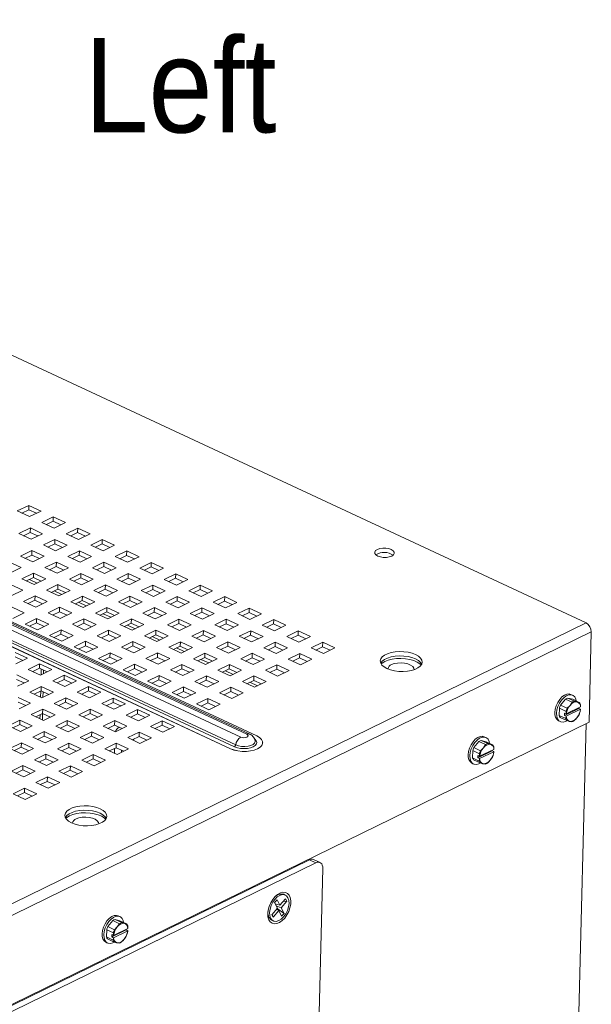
# Paper-space layout '3' of a CAD drawing. Header units: inches. Extents: x 1 to 109, y 1 to 85.
# Tile 42 of 107: x 21 to 27, y 26 to 36. Entities that reach past the tile are written whole.
import ezdxf

# ---------------------------------------------------------------- set-up
doc = ezdxf.new("R2010")
doc.units = ezdxf.units.IN
doc.header["$MEASUREMENT"] = 0
doc.styles.add('SLDTEXTSTYLE1', font='GOTHIC.TTF', dxfattribs={"width": 0.913})

psp = doc.layouts.new('3')

# ---------------------------------------------------------------- linework, layer by layer
at = {"color": 7, "linetype": 'Continuous', "lineweight": 15, "ltscale": 5}
for p, q in [((26.7062, 29.5304), (13.8506, 35.5197)), ((23.336, 28.4238), (11.4788, 33.948)), ((23.3656, 28.4258), (11.5084, 33.95)), ((11.5779, 33.9321), (23.4351, 28.4079)), ((23.227, 28.3181), (11.3698, 33.8422)), ((11.4209, 33.9197), (23.2781, 28.3955)), ((11.3184, 33.8045), (23.1756, 28.2803)), ((23.1756, 28.281), (11.3185, 33.8052)), ((23.2154, 28.3004), (11.3582, 33.8246)), ((21.172, 30.6973), (21.0581, 30.6416)), ((21.0581, 30.6416), (21.1797, 30.585)), ((21.1034, 30.6205), (21.1709, 30.6535)), ((21.1709, 30.6535), (21.172, 30.6973)), ((21.1709, 30.6535), (21.2472, 30.618)), ((21.2936, 30.6407), (21.172, 30.6973)), ((21.1797, 30.585), (21.2936, 30.6407)), ((21.4152, 30.584), (21.3013, 30.5283)), ((21.3013, 30.5283), (21.4229, 30.4717)), ((21.3466, 30.5072), (21.4141, 30.5402)), ((21.4141, 30.5402), (21.4152, 30.584)), ((21.4141, 30.5402), (21.4904, 30.5047)), ((21.5368, 30.5274), (21.4152, 30.584)), ((21.4229, 30.4717), (21.5368, 30.5274)), ((21.1874, 30.4726), (21.0735, 30.4169)), ((21.0735, 30.4169), (21.1951, 30.3602)), ((21.1188, 30.3958), (21.1863, 30.4288)), ((21.1863, 30.4288), (21.1874, 30.4726)), ((21.1863, 30.4288), (21.2626, 30.3932)), ((21.309, 30.4159), (21.1874, 30.4726)), ((21.1951, 30.3602), (21.309, 30.4159)), ((21.6585, 30.4707), (21.5445, 30.415)), ((21.5445, 30.415), (21.6662, 30.3583)), ((21.5899, 30.3939), (21.6573, 30.4269)), ((21.6573, 30.4269), (21.6585, 30.4707)), ((21.6573, 30.4269), (21.7337, 30.3913)), ((21.7801, 30.414), (21.6585, 30.4707)), ((21.6662, 30.3583), (21.7801, 30.414)), ((21.4306, 30.3593), (21.3167, 30.3036)), ((21.362, 30.2825), (21.4295, 30.3155)), ((21.4295, 30.3155), (21.4306, 30.3593)), ((21.4295, 30.3155), (21.5058, 30.2799)), ((21.5523, 30.3026), (21.4306, 30.3593)), ((21.9017, 30.3574), (21.7878, 30.3017)), ((21.8331, 30.2806), (21.9006, 30.3136)), ((21.9006, 30.3136), (21.9017, 30.3574)), ((21.9006, 30.3136), (21.9769, 30.278)), ((22.0233, 30.3007), (21.9017, 30.3574)), ((21.2028, 30.2479), (21.0889, 30.1922)), ((21.2017, 30.2041), (21.2028, 30.2479)), ((21.3244, 30.1912), (21.2028, 30.2479)), ((21.3167, 30.3036), (21.4384, 30.2469)), ((21.4384, 30.2469), (21.5523, 30.3026)), ((21.6739, 30.246), (21.56, 30.1903)), ((21.6728, 30.2022), (21.6739, 30.246)), ((21.7955, 30.1893), (21.6739, 30.246)), ((21.7878, 30.3017), (21.9094, 30.245)), ((21.9094, 30.245), (22.0233, 30.3007)), ((22.1449, 30.2441), (22.031, 30.1884)), ((22.1438, 30.2003), (22.1449, 30.2441)), ((22.2665, 30.1874), (22.1449, 30.2441)), ((21.0966, 30.0798), (20.975, 30.1365)), ((21.0889, 30.1922), (21.2105, 30.1355)), ((21.1342, 30.1711), (21.2017, 30.2041)), ((21.2017, 30.2041), (21.278, 30.1685)), ((21.2105, 30.1355), (21.3244, 30.1912)), ((21.4461, 30.1346), (21.3322, 30.0788)), ((21.4449, 30.0907), (21.4461, 30.1346)), ((21.5677, 30.0779), (21.4461, 30.1346)), ((21.56, 30.1903), (21.6816, 30.1336)), ((21.6053, 30.1692), (21.6728, 30.2022)), ((21.6728, 30.2022), (21.7491, 30.1666)), ((21.6816, 30.1336), (21.7955, 30.1893)), ((21.9171, 30.1327), (21.8032, 30.0769)), ((21.916, 30.0888), (21.9171, 30.1327)), ((22.0387, 30.076), (21.9171, 30.1327)), ((22.031, 30.1884), (22.1526, 30.1317)), ((22.0763, 30.1673), (22.1438, 30.2003)), ((22.1438, 30.2003), (22.2201, 30.1647)), ((22.1526, 30.1317), (22.2665, 30.1874)), ((22.3881, 30.1308), (22.2742, 30.075)), ((22.387, 30.0869), (22.3881, 30.1308)), ((22.5097, 30.0741), (22.3881, 30.1308)), ((20.9827, 30.0241), (21.0966, 30.0798)), ((21.2182, 30.0231), (21.1043, 29.9674)), ((21.2171, 29.9793), (21.2182, 30.0231)), ((21.3399, 29.9665), (21.2182, 30.0231)), ((21.3322, 30.0788), (21.4538, 30.0222)), ((21.3775, 30.0577), (21.4449, 30.0907)), ((21.4449, 30.0907), (21.5213, 30.0552)), ((21.4538, 30.0222), (21.5677, 30.0779)), ((21.6893, 30.0212), (21.5754, 29.9655)), ((21.6882, 29.9774), (21.6893, 30.0212)), ((21.8109, 29.9646), (21.6893, 30.0212)), ((21.8032, 30.0769), (21.9248, 30.0203)), ((21.8485, 30.0558), (21.916, 30.0888)), ((21.916, 30.0888), (21.9923, 30.0533)), ((21.9248, 30.0203), (22.0387, 30.076)), ((22.1603, 30.0193), (22.0464, 29.9636)), ((22.1592, 29.9755), (22.1603, 30.0193)), ((22.2819, 29.9627), (22.1603, 30.0193)), ((22.2742, 30.075), (22.3958, 30.0184)), ((22.3195, 30.0539), (22.387, 30.0869)), ((22.387, 30.0869), (22.4633, 30.0514)), ((22.3958, 30.0184), (22.5097, 30.0741)), ((22.6314, 30.0174), (22.5174, 29.9617)), ((22.6302, 29.9736), (22.6314, 30.0174)), ((22.753, 29.9608), (22.6314, 30.0174)), ((21.1043, 29.9674), (21.226, 29.9108)), ((21.1496, 29.9463), (21.2171, 29.9793)), ((21.1795, 29.9609), (21.2558, 29.9254)), ((21.2171, 29.9793), (21.2934, 29.9438)), ((21.226, 29.9108), (21.3399, 29.9665)), ((21.5754, 29.9655), (21.697, 29.9089)), ((21.6207, 29.9444), (21.6882, 29.9774)), ((21.6882, 29.9774), (21.7645, 29.9419)), ((21.697, 29.9089), (21.8109, 29.9646)), ((22.0464, 29.9636), (22.168, 29.907)), ((22.0917, 29.9425), (22.1592, 29.9755)), ((22.1592, 29.9755), (22.2355, 29.94)), ((22.168, 29.907), (22.2819, 29.9627)), ((22.5174, 29.9617), (22.6391, 29.9051)), ((22.5627, 29.9406), (22.6302, 29.9736)), ((22.6302, 29.9736), (22.7066, 29.9381)), ((22.6391, 29.9051), (22.753, 29.9608)), ((21.112, 29.8551), (20.9904, 29.9117)), ((20.9981, 29.7993), (21.112, 29.8551)), ((21.4615, 29.9098), (21.3476, 29.8541)), ((21.3476, 29.8541), (21.4692, 29.7974)), ((21.3929, 29.833), (21.4604, 29.866)), ((21.4227, 29.8476), (21.499, 29.812)), ((21.4604, 29.866), (21.4615, 29.9098)), ((21.4604, 29.866), (21.5367, 29.8305)), ((21.5831, 29.8532), (21.4615, 29.9098)), ((21.4692, 29.7974), (21.5831, 29.8532)), ((21.9325, 29.9079), (21.8186, 29.8522)), ((21.8186, 29.8522), (21.9402, 29.7956)), ((21.8639, 29.8311), (21.9314, 29.8641)), ((21.9314, 29.8641), (21.9325, 29.9079)), ((21.9314, 29.8641), (22.0077, 29.8286)), ((22.0541, 29.8513), (21.9325, 29.9079)), ((21.9402, 29.7956), (22.0541, 29.8513)), ((22.4035, 29.906), (22.2896, 29.8503)), ((22.2896, 29.8503), (22.4112, 29.7937)), ((22.3349, 29.8292), (22.4024, 29.8622)), ((22.4024, 29.8622), (22.4035, 29.906)), ((22.4024, 29.8622), (22.4787, 29.8267)), ((22.5252, 29.8494), (22.4035, 29.906)), ((22.4112, 29.7937), (22.5252, 29.8494)), ((22.8746, 29.9041), (22.7607, 29.8484)), ((22.7607, 29.8484), (22.8823, 29.7918)), ((22.806, 29.8273), (22.8735, 29.8603)), ((22.8735, 29.8603), (22.8746, 29.9041)), ((22.8735, 29.8603), (22.9498, 29.8248)), ((22.9962, 29.8475), (22.8746, 29.9041)), ((22.8823, 29.7918), (22.9962, 29.8475)), ((21.2337, 29.7984), (21.1198, 29.7427)), ((21.1198, 29.7427), (21.2414, 29.686)), ((21.1651, 29.7216), (21.2325, 29.7546)), ((21.2325, 29.7546), (21.2337, 29.7984)), ((21.2325, 29.7546), (21.3089, 29.719)), ((21.3553, 29.7417), (21.2337, 29.7984)), ((21.2414, 29.686), (21.3553, 29.7417)), ((21.7047, 29.7965), (21.5908, 29.7408)), ((21.5908, 29.7408), (21.7124, 29.6841)), ((21.6361, 29.7197), (21.7036, 29.7527)), ((21.6659, 29.7343), (21.7422, 29.6987)), ((21.7036, 29.7527), (21.7047, 29.7965)), ((21.7036, 29.7527), (21.7799, 29.7171)), ((21.8263, 29.7398), (21.7047, 29.7965)), ((21.7124, 29.6841), (21.8263, 29.7398)), ((22.1757, 29.7946), (22.0618, 29.7389)), ((22.0618, 29.7389), (22.1834, 29.6822)), ((22.1071, 29.7178), (22.1746, 29.7508)), ((22.1746, 29.7508), (22.1757, 29.7946)), ((22.1746, 29.7508), (22.2509, 29.7152)), ((22.2973, 29.7379), (22.1757, 29.7946)), ((22.1834, 29.6822), (22.2973, 29.7379)), ((22.6468, 29.7927), (22.5329, 29.737)), ((22.5329, 29.737), (22.6545, 29.6803)), ((22.5782, 29.7159), (22.6457, 29.7489)), ((22.6457, 29.7489), (22.6468, 29.7927)), ((22.6457, 29.7489), (22.722, 29.7133)), ((22.7684, 29.736), (22.6468, 29.7927)), ((22.6545, 29.6803), (22.7684, 29.736)), ((23.1178, 29.7908), (23.0039, 29.7351)), ((23.0039, 29.7351), (23.1255, 29.6784)), ((23.0492, 29.714), (23.1167, 29.747)), ((23.1167, 29.747), (23.1178, 29.7908)), ((23.1167, 29.747), (23.193, 29.7114)), ((23.2394, 29.7341), (23.1178, 29.7908)), ((23.1255, 29.6784), (23.2394, 29.7341)), ((21.1275, 29.6303), (21.0058, 29.687)), ((21.0136, 29.5746), (21.1275, 29.6303)), ((21.4769, 29.6851), (21.363, 29.6294)), ((21.363, 29.6294), (21.4846, 29.5727)), ((21.4083, 29.6083), (21.4758, 29.6413)), ((21.4758, 29.6413), (21.4769, 29.6851)), ((21.4758, 29.6413), (21.5521, 29.6057)), ((21.5985, 29.6284), (21.4769, 29.6851)), ((21.4846, 29.5727), (21.5985, 29.6284)), ((21.9479, 29.6832), (21.834, 29.6275)), ((21.834, 29.6275), (21.9556, 29.5708)), ((21.8793, 29.6064), (21.9468, 29.6394)), ((21.9468, 29.6394), (21.9479, 29.6832)), ((21.9468, 29.6394), (22.0231, 29.6038)), ((22.0695, 29.6265), (21.9479, 29.6832)), ((21.9556, 29.5708), (22.0695, 29.6265)), ((22.419, 29.6813), (22.305, 29.6256)), ((22.305, 29.6256), (22.4267, 29.5689)), ((22.3503, 29.6045), (22.4178, 29.6375)), ((22.4178, 29.6375), (22.419, 29.6813)), ((22.4178, 29.6375), (22.4942, 29.6019)), ((22.5406, 29.6246), (22.419, 29.6813)), ((22.4267, 29.5689), (22.5406, 29.6246)), ((22.89, 29.6794), (22.7761, 29.6237)), ((22.8214, 29.6026), (22.8889, 29.6356)), ((22.8889, 29.6356), (22.89, 29.6794)), ((22.8889, 29.6356), (22.9652, 29.6)), ((23.0116, 29.6227), (22.89, 29.6794)), ((23.361, 29.6775), (23.2471, 29.6218)), ((23.2924, 29.6007), (23.3599, 29.6337)), ((23.3599, 29.6337), (23.361, 29.6775)), ((23.3599, 29.6337), (23.4362, 29.5981)), ((23.4826, 29.6208), (23.361, 29.6775)), ((17.6813, 25.1165), (26.7062, 29.5304)), ((21.2491, 29.5737), (21.1352, 29.518)), ((21.1805, 29.4968), (21.248, 29.5299)), ((21.248, 29.5299), (21.2491, 29.5737)), ((21.248, 29.5299), (21.3243, 29.4943)), ((21.3707, 29.517), (21.2491, 29.5737)), ((21.7201, 29.5718), (21.6062, 29.5161)), ((21.6515, 29.4949), (21.719, 29.528)), ((21.719, 29.528), (21.7201, 29.5718)), ((21.719, 29.528), (21.7953, 29.4924)), ((21.8417, 29.5151), (21.7201, 29.5718)), ((21.9092, 29.621), (21.9855, 29.5854)), ((22.1911, 29.5699), (22.0772, 29.5142)), ((22.19, 29.5261), (22.1911, 29.5699)), ((22.3128, 29.5132), (22.1911, 29.5699)), ((22.6622, 29.568), (22.5483, 29.5123)), ((22.6611, 29.5242), (22.6622, 29.568)), ((22.7838, 29.5113), (22.6622, 29.568)), ((22.7761, 29.6237), (22.8977, 29.567)), ((22.8977, 29.567), (23.0116, 29.6227)), ((23.1332, 29.5661), (23.0193, 29.5104)), ((23.1321, 29.5223), (23.1332, 29.5661)), ((23.2548, 29.5094), (23.1332, 29.5661)), ((23.2471, 29.6218), (23.3687, 29.5651)), ((23.3687, 29.5651), (23.4826, 29.6208)), ((23.6042, 29.5642), (23.4903, 29.5085)), ((23.6031, 29.5204), (23.6042, 29.5642)), ((23.7259, 29.5075), (23.6042, 29.5642)), ((26.7585, 29.4402), (17.7337, 25.0263)), ((21.1352, 29.518), (21.2568, 29.4613)), ((21.2568, 29.4613), (21.3707, 29.517)), ((21.4923, 29.4603), (21.3784, 29.4046)), ((21.4912, 29.4165), (21.4923, 29.4603)), ((21.6139, 29.4037), (21.4923, 29.4603)), ((21.6062, 29.5161), (21.7278, 29.4594)), ((21.7278, 29.4594), (21.8417, 29.5151)), ((21.9633, 29.4584), (21.8494, 29.4027)), ((21.9622, 29.4146), (21.9633, 29.4584)), ((22.0849, 29.4018), (21.9633, 29.4584)), ((22.0772, 29.5142), (22.1988, 29.4575)), ((22.1225, 29.4931), (22.19, 29.5261)), ((22.1524, 29.5076), (22.2287, 29.4721)), ((22.19, 29.5261), (22.2663, 29.4905)), ((22.1988, 29.4575), (22.3128, 29.5132)), ((22.4344, 29.4566), (22.3205, 29.4008)), ((22.4333, 29.4127), (22.4344, 29.4566)), ((22.556, 29.3999), (22.4344, 29.4566)), ((22.5483, 29.5123), (22.6699, 29.4556)), ((22.5936, 29.4912), (22.6611, 29.5242)), ((22.6611, 29.5242), (22.7374, 29.4886)), ((22.6699, 29.4556), (22.7838, 29.5113)), ((22.9054, 29.4547), (22.7915, 29.3989)), ((22.9043, 29.4108), (22.9054, 29.4547)), ((23.027, 29.398), (22.9054, 29.4547)), ((23.0193, 29.5104), (23.1409, 29.4537)), ((23.0646, 29.4893), (23.1321, 29.5223)), ((23.1321, 29.5223), (23.2084, 29.4867)), ((23.1409, 29.4537), (23.2548, 29.5094)), ((23.3764, 29.4528), (23.2625, 29.397)), ((23.3753, 29.4089), (23.3764, 29.4528)), ((23.498, 29.3961), (23.3764, 29.4528)), ((23.4903, 29.5085), (23.612, 29.4518)), ((23.5356, 29.4874), (23.6031, 29.5204)), ((23.6031, 29.5204), (23.6794, 29.4848)), ((23.612, 29.4518), (23.7259, 29.5075)), ((23.8475, 29.4509), (23.7336, 29.3951)), ((23.8464, 29.407), (23.8475, 29.4509)), ((23.9691, 29.3942), (23.8475, 29.4509)), ((26.7585, 29.4402), (26.7358, 28.5458)), ((21.3784, 29.4046), (21.5, 29.348)), ((21.4237, 29.3835), (21.4912, 29.4165)), ((21.4912, 29.4165), (21.5675, 29.381)), ((21.5, 29.348), (21.6139, 29.4037)), ((21.7355, 29.347), (21.6216, 29.2913)), ((21.7344, 29.3032), (21.7355, 29.347)), ((21.8571, 29.2904), (21.7355, 29.347)), ((21.8494, 29.4027), (21.971, 29.3461)), ((21.8947, 29.3816), (21.9622, 29.4146)), ((21.9622, 29.4146), (22.0385, 29.3791)), ((21.971, 29.3461), (22.0849, 29.4018)), ((22.2066, 29.3451), (22.0926, 29.2894)), ((22.2054, 29.3013), (22.2066, 29.3451)), ((22.3282, 29.2885), (22.2066, 29.3451)), ((22.3205, 29.4008), (22.4421, 29.3442)), ((22.3658, 29.3797), (22.4333, 29.4127)), ((22.3956, 29.3943), (22.4719, 29.3588)), ((22.4333, 29.4127), (22.5096, 29.3772)), ((22.4421, 29.3442), (22.556, 29.3999)), ((22.6776, 29.3432), (22.5637, 29.2875)), ((22.6765, 29.2994), (22.6776, 29.3432)), ((22.7992, 29.2866), (22.6776, 29.3432)), ((22.7915, 29.3989), (22.9131, 29.3423)), ((22.8368, 29.3778), (22.9043, 29.4108)), ((22.9043, 29.4108), (22.9806, 29.3753)), ((22.9131, 29.3423), (23.027, 29.398)), ((23.1486, 29.3413), (23.0347, 29.2856)), ((23.1475, 29.2975), (23.1486, 29.3413)), ((23.2702, 29.2847), (23.1486, 29.3413)), ((23.2625, 29.397), (23.3841, 29.3404)), ((23.3078, 29.3759), (23.3753, 29.4089)), ((23.3753, 29.4089), (23.4516, 29.3734)), ((23.3841, 29.3404), (23.498, 29.3961)), ((23.6197, 29.3394), (23.5058, 29.2837)), ((23.6185, 29.2956), (23.6197, 29.3394)), ((23.7413, 29.2828), (23.6197, 29.3394)), ((23.7336, 29.3951), (23.8552, 29.3385)), ((23.7789, 29.374), (23.8464, 29.407)), ((23.8464, 29.407), (23.9227, 29.3715)), ((23.8552, 29.3385), (23.9691, 29.3942)), ((24.0907, 29.3375), (23.9768, 29.2818)), ((24.0896, 29.2937), (24.0907, 29.3375)), ((24.2123, 29.2809), (24.0907, 29.3375)), ((21.1583, 29.1809), (21.0367, 29.2375)), ((21.6216, 29.2913), (21.7432, 29.2347)), ((21.6669, 29.2702), (21.7344, 29.3032)), ((21.7344, 29.3032), (21.8107, 29.2677)), ((21.7432, 29.2347), (21.8571, 29.2904)), ((21.9787, 29.2337), (21.8648, 29.178)), ((21.9776, 29.1899), (21.9787, 29.2337)), ((22.1004, 29.1771), (21.9787, 29.2337)), ((22.0926, 29.2894), (22.2143, 29.2328)), ((22.138, 29.2683), (22.2054, 29.3013)), ((22.2054, 29.3013), (22.2818, 29.2658)), ((22.2143, 29.2328), (22.3282, 29.2885)), ((22.5637, 29.2875), (22.6853, 29.2309)), ((22.609, 29.2664), (22.6765, 29.2994)), ((22.6388, 29.281), (22.7151, 29.2455)), ((22.6765, 29.2994), (22.7528, 29.2639)), ((22.6853, 29.2309), (22.7992, 29.2866)), ((23.0347, 29.2856), (23.1563, 29.229)), ((23.08, 29.2645), (23.1475, 29.2975)), ((23.1475, 29.2975), (23.2238, 29.262)), ((23.1563, 29.229), (23.2702, 29.2847)), ((23.5058, 29.2837), (23.6274, 29.2271)), ((23.5511, 29.2626), (23.6185, 29.2956)), ((23.6185, 29.2956), (23.6949, 29.2601)), ((23.6274, 29.2271), (23.7413, 29.2828)), ((23.9768, 29.2818), (24.0984, 29.2252)), ((24.0221, 29.2607), (24.0896, 29.2937)), ((24.0896, 29.2937), (24.1659, 29.2582)), ((24.0984, 29.2252), (24.2123, 29.2809)), ((21.0356, 29.1937), (21.1119, 29.1582)), ((21.0444, 29.1251), (21.1583, 29.1809)), ((21.8648, 29.178), (21.9865, 29.1213)), ((21.9101, 29.1569), (21.9776, 29.1899)), ((21.9776, 29.1899), (22.0539, 29.1544)), ((21.9865, 29.1213), (22.1004, 29.1771)), ((22.4498, 29.2318), (22.3359, 29.1761)), ((22.3359, 29.1761), (22.4575, 29.1194)), ((22.3812, 29.155), (22.4487, 29.188)), ((22.4487, 29.188), (22.4498, 29.2318)), ((22.4487, 29.188), (22.525, 29.1525)), ((22.5714, 29.1752), (22.4498, 29.2318)), ((22.4575, 29.1194), (22.5714, 29.1752)), ((22.9208, 29.2299), (22.8069, 29.1742)), ((22.8069, 29.1742), (22.9285, 29.1175)), ((22.8522, 29.1531), (22.9197, 29.1861)), ((22.8821, 29.1677), (22.9584, 29.1321)), ((22.9197, 29.1861), (22.9208, 29.2299)), ((22.9197, 29.1861), (22.996, 29.1506)), ((23.0424, 29.1733), (22.9208, 29.2299)), ((22.9285, 29.1175), (23.0424, 29.1733)), ((23.3918, 29.228), (23.2779, 29.1723)), ((23.2779, 29.1723), (23.3996, 29.1157)), ((23.3232, 29.1512), (23.3907, 29.1842)), ((23.3907, 29.1842), (23.3918, 29.228)), ((23.3907, 29.1842), (23.467, 29.1487)), ((23.5135, 29.1714), (23.3918, 29.228)), ((23.3996, 29.1157), (23.5135, 29.1714)), ((23.8629, 29.2261), (23.749, 29.1704)), ((23.749, 29.1704), (23.8706, 29.1138)), ((23.7943, 29.1493), (23.8618, 29.1823)), ((23.8618, 29.1823), (23.8629, 29.2261)), ((23.8618, 29.1823), (23.9381, 29.1468)), ((23.9845, 29.1695), (23.8629, 29.2261)), ((23.8706, 29.1138), (23.9845, 29.1695)), ((21.2799, 29.1242), (21.166, 29.0685)), ((21.166, 29.0685), (21.2876, 29.0118)), ((21.2113, 29.0474), (21.2788, 29.0804)), ((21.2788, 29.0804), (21.2799, 29.1242)), ((21.2788, 29.0804), (21.3551, 29.0448)), ((21.4015, 29.0675), (21.2799, 29.1242)), ((21.2876, 29.0118), (21.4015, 29.0675)), ((22.222, 29.1204), (22.1081, 29.0647)), ((22.1081, 29.0647), (22.2297, 29.008)), ((22.1534, 29.0436), (22.2209, 29.0766)), ((22.2209, 29.0766), (22.222, 29.1204)), ((22.2209, 29.0766), (22.2972, 29.041)), ((22.3436, 29.0637), (22.222, 29.1204)), ((22.2297, 29.008), (22.3436, 29.0637)), ((22.693, 29.1185), (22.5791, 29.0628)), ((22.5791, 29.0628), (22.7007, 29.0061)), ((22.6244, 29.0417), (22.6919, 29.0747)), ((22.6919, 29.0747), (22.693, 29.1185)), ((22.6919, 29.0747), (22.7682, 29.0391)), ((22.8146, 29.0618), (22.693, 29.1185)), ((22.7007, 29.0061), (22.8146, 29.0618)), ((23.164, 29.1166), (23.0501, 29.0609)), ((23.0501, 29.0609), (23.1717, 29.0042)), ((23.0954, 29.0398), (23.1629, 29.0728)), ((23.1253, 29.0544), (23.2016, 29.0188)), ((23.1629, 29.0728), (23.164, 29.1166)), ((23.1629, 29.0728), (23.2392, 29.0372)), ((23.2857, 29.0599), (23.164, 29.1166)), ((23.1717, 29.0042), (23.2857, 29.0599)), ((23.6351, 29.1147), (23.5212, 29.059)), ((23.5212, 29.059), (23.6428, 29.0023)), ((23.5665, 29.0379), (23.634, 29.0709)), ((23.634, 29.0709), (23.6351, 29.1147)), ((23.634, 29.0709), (23.7103, 29.0353)), ((23.7567, 29.058), (23.6351, 29.1147)), ((23.6428, 29.0023), (23.7567, 29.058)), ((21.051, 28.969), (21.1273, 28.9334)), ((21.1737, 28.9561), (21.0521, 29.0128)), ((21.0598, 28.9004), (21.1737, 28.9561)), ((21.5231, 29.0109), (21.4092, 28.9552)), ((21.4092, 28.9552), (21.5308, 28.8985)), ((21.4545, 28.9341), (21.522, 28.9671)), ((21.522, 28.9671), (21.5231, 29.0109)), ((21.522, 28.9671), (21.5983, 28.9315)), ((21.6447, 28.9542), (21.5231, 29.0109)), ((21.5308, 28.8985), (21.6447, 28.9542)), ((22.4652, 29.0071), (22.3513, 28.9514)), ((22.3513, 28.9514), (22.4729, 28.8947)), ((22.3966, 28.9303), (22.4641, 28.9633)), ((22.4641, 28.9633), (22.4652, 29.0071)), ((22.4641, 28.9633), (22.5404, 28.9277)), ((22.5868, 28.9504), (22.4652, 29.0071)), ((22.4729, 28.8947), (22.5868, 28.9504)), ((22.9362, 29.0052), (22.8223, 28.9495)), ((22.8223, 28.9495), (22.9439, 28.8928)), ((22.8676, 28.9284), (22.9351, 28.9614)), ((22.9351, 28.9614), (22.9362, 29.0052)), ((22.9351, 28.9614), (23.0114, 28.9258)), ((23.0578, 28.9485), (22.9362, 29.0052)), ((22.9439, 28.8928), (23.0578, 28.9485)), ((23.4073, 29.0033), (23.2934, 28.9476)), ((23.2934, 28.9476), (23.415, 28.8909)), ((23.3387, 28.9265), (23.4062, 28.9595)), ((23.3685, 28.9411), (23.4448, 28.9055)), ((23.4062, 28.9595), (23.4073, 29.0033)), ((23.4062, 28.9595), (23.4825, 28.9239)), ((23.5289, 28.9466), (23.4073, 29.0033)), ((23.415, 28.8909), (23.5289, 28.9466)), ((21.2953, 28.8995), (21.1814, 28.8438)), ((21.1814, 28.8438), (21.303, 28.7871)), ((21.2267, 28.8226), (21.2942, 28.8557)), ((21.2942, 28.8557), (21.2953, 28.8995)), ((21.2942, 28.8557), (21.3705, 28.8201)), ((21.4169, 28.8428), (21.2953, 28.8995)), ((21.303, 28.7871), (21.4169, 28.8428)), ((21.7663, 28.8976), (21.6524, 28.8419)), ((21.6977, 28.8207), (21.7652, 28.8538)), ((21.7652, 28.8538), (21.7663, 28.8976)), ((21.7652, 28.8538), (21.8415, 28.8182)), ((21.888, 28.8409), (21.7663, 28.8976)), ((22.7084, 28.8938), (22.5945, 28.8381)), ((22.6398, 28.8169), (22.7073, 28.85)), ((22.7073, 28.85), (22.7084, 28.8938)), ((22.7073, 28.85), (22.7836, 28.8144)), ((22.83, 28.8371), (22.7084, 28.8938)), ((23.1795, 28.8919), (23.0655, 28.8362)), ((23.1108, 28.815), (23.1783, 28.8481)), ((23.1783, 28.8481), (23.1795, 28.8919)), ((23.1783, 28.8481), (23.2546, 28.8125)), ((23.3011, 28.8352), (23.1795, 28.8919)), ((21.1891, 28.7314), (21.0675, 28.788)), ((21.5385, 28.7861), (21.4246, 28.7304)), ((21.5374, 28.7423), (21.5385, 28.7861)), ((21.6601, 28.7295), (21.5385, 28.7861)), ((21.6524, 28.8419), (21.7741, 28.7852)), ((21.7741, 28.7852), (21.888, 28.8409)), ((22.0096, 28.7842), (21.8957, 28.7285)), ((22.0085, 28.7404), (22.0096, 28.7842)), ((22.1312, 28.7276), (22.0096, 28.7842)), ((22.5945, 28.8381), (22.7161, 28.7814)), ((22.7161, 28.7814), (22.83, 28.8371)), ((22.9516, 28.7804), (22.8377, 28.7247)), ((22.9505, 28.7366), (22.9516, 28.7804)), ((23.0733, 28.7238), (22.9516, 28.7804)), ((23.0655, 28.8362), (23.1872, 28.7795)), ((23.1872, 28.7795), (23.3011, 28.8352)), ((26.4535, 28.7128), (26.5032, 28.7728)), ((26.5691, 28.7421), (26.5032, 28.7728)), ((26.5256, 28.7838), (26.5734, 28.7714)), ((26.5256, 28.7838), (26.5916, 28.7531)), ((26.5732, 28.8123), (26.556, 28.8203)), ((26.6394, 28.7407), (26.5734, 28.7714)), ((26.5916, 28.7531), (26.6181, 28.7457)), ((26.6181, 28.7457), (26.6394, 28.7407)), ((21.0664, 28.7442), (21.1427, 28.7087)), ((21.0752, 28.6757), (21.1891, 28.7314)), ((21.3107, 28.6747), (21.1968, 28.619)), ((21.3096, 28.6309), (21.3107, 28.6747)), ((21.4323, 28.6181), (21.3107, 28.6747)), ((21.4246, 28.7304), (21.5462, 28.6738)), ((21.4699, 28.7093), (21.5374, 28.7423)), ((21.5374, 28.7423), (21.6137, 28.7068)), ((21.5462, 28.6738), (21.6601, 28.7295)), ((21.7818, 28.6728), (21.6679, 28.6171)), ((21.7806, 28.629), (21.7818, 28.6728)), ((21.9034, 28.6162), (21.7818, 28.6728)), ((21.8957, 28.7285), (22.0173, 28.6719)), ((21.941, 28.7074), (22.0085, 28.7404)), ((22.0085, 28.7404), (22.0848, 28.7049)), ((22.0173, 28.6719), (22.1312, 28.7276)), ((22.2528, 28.6709), (22.1389, 28.6152)), ((22.2517, 28.6271), (22.2528, 28.6709)), ((22.3744, 28.6143), (22.2528, 28.6709)), ((22.8377, 28.7247), (22.9593, 28.6681)), ((22.883, 28.7036), (22.9505, 28.7366)), ((22.9505, 28.7366), (23.0268, 28.7011)), ((22.9593, 28.6681), (23.0733, 28.7238)), ((26.4398, 28.6099), (26.4417, 28.6822)), ((26.5076, 28.6515), (26.4417, 28.6822)), ((26.4535, 28.7128), (26.5195, 28.6821)), ((26.4919, 28.6107), (26.6343, 28.6803)), ((26.5096, 28.603), (26.6509, 28.672)), ((26.6514, 28.6949), (26.5102, 28.6258)), ((26.5195, 28.6821), (26.5469, 28.7108)), ((26.5469, 28.7108), (26.5691, 28.7421)), ((26.6343, 28.6803), (26.6344, 28.6866)), ((26.6343, 28.6803), (26.6511, 28.6724)), ((26.6511, 28.6724), (26.6481, 28.6488)), ((26.6511, 28.6724), (26.6509, 28.672)), ((26.6514, 28.6949), (26.6517, 28.6953)), ((21.0829, 28.5633), (20.969, 28.5076)), ((21.0818, 28.5195), (21.0829, 28.5633)), ((21.2045, 28.5066), (21.0829, 28.5633)), ((21.1968, 28.619), (21.3184, 28.5624)), ((21.2421, 28.5979), (21.3096, 28.6309)), ((21.3096, 28.6309), (21.3859, 28.5954)), ((21.3184, 28.5624), (21.4323, 28.6181)), ((21.5539, 28.5614), (21.44, 28.5057)), ((21.5528, 28.5176), (21.5539, 28.5614)), ((21.6756, 28.5047), (21.5539, 28.5614)), ((21.6679, 28.6171), (21.7895, 28.5605)), ((21.7132, 28.596), (21.7806, 28.629)), ((21.7806, 28.629), (21.857, 28.5935)), ((21.7895, 28.5605), (21.9034, 28.6162)), ((22.025, 28.5595), (21.9111, 28.5038)), ((22.0239, 28.5157), (22.025, 28.5595)), ((22.1466, 28.5029), (22.025, 28.5595)), ((22.1389, 28.6152), (22.2605, 28.5586)), ((22.1842, 28.5941), (22.2517, 28.6271)), ((22.2517, 28.6271), (22.328, 28.5916)), ((22.2605, 28.5586), (22.3744, 28.6143)), ((22.496, 28.5576), (22.3821, 28.5019)), ((22.4949, 28.5138), (22.496, 28.5576)), ((22.6176, 28.501), (22.496, 28.5576)), ((26.4336, 28.5575), (26.4507, 28.5495)), ((26.4398, 28.6099), (26.5057, 28.5792)), ((26.5164, 28.5596), (26.4504, 28.5904)), ((26.4925, 28.6336), (26.4919, 28.6107)), ((26.4919, 28.6107), (26.5088, 28.6028)), ((26.4925, 28.6336), (26.5093, 28.6257)), ((26.5057, 28.5792), (26.5088, 28.6028)), ((26.5096, 28.603), (26.5088, 28.6028)), ((26.5093, 28.6257), (26.5102, 28.6258)), ((26.5429, 28.5522), (26.5164, 28.5596)), ((26.5641, 28.5473), (26.5429, 28.5522)), ((26.6141, 28.5871), (26.5866, 28.5583)), ((26.6363, 28.6183), (26.6141, 28.5871)), ((26.7358, 28.5458), (17.711, 24.1319)), ((20.969, 28.5076), (21.0906, 28.4509)), ((21.0143, 28.4865), (21.0818, 28.5195)), ((21.0818, 28.5195), (21.1581, 28.4839)), ((21.0906, 28.4509), (21.2045, 28.5066)), ((21.44, 28.5057), (21.5617, 28.449)), ((21.4853, 28.4846), (21.5528, 28.5176)), ((21.5528, 28.5176), (21.6291, 28.482)), ((21.5617, 28.449), (21.6756, 28.5047)), ((21.9111, 28.5038), (22.0327, 28.4471)), ((21.9564, 28.4827), (22.0239, 28.5157)), ((22.0239, 28.5157), (22.1002, 28.4801)), ((22.0327, 28.4471), (22.1466, 28.5029)), ((22.3821, 28.5019), (22.5037, 28.4452)), ((22.4274, 28.4808), (22.4949, 28.5138)), ((22.4949, 28.5138), (22.5712, 28.4783)), ((22.5037, 28.4452), (22.6176, 28.501)), ((26.7071, 28.5317), (26.2182, 9.2689)), ((21.3261, 28.45), (21.2122, 28.3943)), ((21.2122, 28.3943), (21.3338, 28.3376)), ((21.2575, 28.3732), (21.325, 28.4062)), ((21.325, 28.4062), (21.3261, 28.45)), ((21.325, 28.4062), (21.4013, 28.3706)), ((21.4477, 28.3933), (21.3261, 28.45)), ((21.3338, 28.3376), (21.4477, 28.3933)), ((21.7972, 28.4481), (21.6833, 28.3924)), ((21.6833, 28.3924), (21.8049, 28.3357)), ((21.7286, 28.3713), (21.7961, 28.4043)), ((21.7961, 28.4043), (21.7972, 28.4481)), ((21.7961, 28.4043), (21.8724, 28.3687)), ((21.9188, 28.3914), (21.7972, 28.4481)), ((21.8049, 28.3357), (21.9188, 28.3914)), ((22.2682, 28.4462), (22.1543, 28.3905)), ((22.1543, 28.3905), (22.2759, 28.3338)), ((22.1996, 28.3694), (22.2671, 28.4024)), ((22.2671, 28.4024), (22.2682, 28.4462)), ((22.2671, 28.4024), (22.3434, 28.3668)), ((22.3898, 28.3895), (22.2682, 28.4462)), ((22.2759, 28.3338), (22.3898, 28.3895)), ((25.6651, 28.3629), (25.7129, 28.3505)), ((25.6651, 28.3629), (25.731, 28.3322)), ((25.7126, 28.3914), (25.6955, 28.3994)), ((21.0983, 28.3386), (20.9844, 28.2829)), ((20.9844, 28.2829), (21.106, 28.2262)), ((21.0297, 28.2618), (21.0972, 28.2948)), ((21.0972, 28.2948), (21.0983, 28.3386)), ((21.0972, 28.2948), (21.1735, 28.2592)), ((21.2199, 28.2819), (21.0983, 28.3386)), ((21.106, 28.2262), (21.2199, 28.2819)), ((21.5694, 28.3367), (21.4555, 28.281)), ((21.4555, 28.281), (21.5771, 28.2243)), ((21.5008, 28.2599), (21.5682, 28.2929)), ((21.5682, 28.2929), (21.5694, 28.3367)), ((21.5682, 28.2929), (21.6446, 28.2573)), ((21.691, 28.28), (21.5694, 28.3367)), ((21.5771, 28.2243), (21.691, 28.28)), ((22.0404, 28.3348), (21.9265, 28.2791)), ((21.9265, 28.2791), (22.0481, 28.2224)), ((21.9718, 28.258), (22.0393, 28.291)), ((22.0235, 28.2339), (22.0247, 28.2839)), ((22.0393, 28.291), (22.0404, 28.3348)), ((22.0393, 28.291), (22.1156, 28.2554)), ((22.162, 28.2781), (22.0404, 28.3348)), ((22.0481, 28.2224), (22.162, 28.2781)), ((22.0918, 28.2665), (22.0912, 28.2435)), ((23.1756, 28.281), (23.1756, 28.2803)), ((23.4951, 28.3389), (23.4951, 28.3396)), ((25.5793, 28.189), (25.5811, 28.2614)), ((25.647, 28.2307), (25.5811, 28.2614)), ((25.593, 28.2919), (25.6426, 28.3519)), ((25.593, 28.2919), (25.6589, 28.2612)), ((25.6313, 28.1898), (25.7737, 28.2594)), ((25.7085, 28.3212), (25.6426, 28.3519)), ((25.7909, 28.2741), (25.6496, 28.205)), ((25.6589, 28.2612), (25.6864, 28.2899)), ((25.6864, 28.2899), (25.7085, 28.3212)), ((25.7788, 28.3198), (25.7129, 28.3505)), ((25.731, 28.3322), (25.7576, 28.3248)), ((25.7576, 28.3248), (25.7788, 28.3198)), ((25.7737, 28.2594), (25.7739, 28.2657)), ((25.7737, 28.2594), (25.7906, 28.2516)), ((25.7909, 28.2741), (25.7912, 28.2745)), ((21.3415, 28.2253), (21.2276, 28.1695)), ((21.2276, 28.1695), (21.3493, 28.1129)), ((21.2729, 28.1484), (21.3404, 28.1814)), ((21.3404, 28.1814), (21.3415, 28.2253)), ((21.3404, 28.1814), (21.4167, 28.1459)), ((21.4632, 28.1686), (21.3415, 28.2253)), ((21.3493, 28.1129), (21.4632, 28.1686)), ((21.8126, 28.2234), (21.6987, 28.1676)), ((21.6987, 28.1676), (21.8203, 28.111)), ((21.744, 28.1465), (21.8115, 28.1795)), ((21.8115, 28.1795), (21.8126, 28.2234)), ((21.8115, 28.1795), (21.8878, 28.144)), ((21.9342, 28.1667), (21.8126, 28.2234)), ((21.8203, 28.111), (21.9342, 28.1667)), ((25.5793, 28.189), (25.6452, 28.1583)), ((25.6558, 28.1388), (25.5899, 28.1695)), ((25.6319, 28.2127), (25.6313, 28.1898)), ((25.6313, 28.1898), (25.6482, 28.1819)), ((25.6319, 28.2127), (25.6488, 28.2048)), ((25.6452, 28.1583), (25.6482, 28.1819)), ((25.649, 28.1821), (25.6482, 28.1819)), ((25.6488, 28.2048), (25.6496, 28.205)), ((25.649, 28.1821), (25.7903, 28.2512)), ((25.7535, 28.1662), (25.7261, 28.1374)), ((25.7757, 28.1974), (25.7535, 28.1662)), ((25.7906, 28.2516), (25.7876, 28.2279)), ((25.7906, 28.2516), (25.7903, 28.2512)), ((21.1137, 28.1138), (20.9998, 28.0581)), ((21.0451, 28.037), (21.1126, 28.07)), ((21.1126, 28.07), (21.1137, 28.1138)), ((21.1126, 28.07), (21.1889, 28.0345)), ((21.2353, 28.0572), (21.1137, 28.1138)), ((21.5848, 28.1119), (21.4709, 28.0562)), ((21.5162, 28.0351), (21.5837, 28.0681)), ((21.5837, 28.0681), (21.5848, 28.1119)), ((21.5837, 28.0681), (21.66, 28.0326)), ((21.7064, 28.0553), (21.5848, 28.1119)), ((21.8865, 28.1446), (21.8864, 28.1433)), ((25.573, 28.1366), (25.5901, 28.1286)), ((25.6824, 28.1314), (25.6558, 28.1388)), ((25.7036, 28.1264), (25.6824, 28.1314)), ((20.9998, 28.0581), (21.1214, 28.0015)), ((21.1214, 28.0015), (21.2353, 28.0572)), ((21.357, 28.0005), (21.2431, 27.9448)), ((21.3559, 27.9567), (21.357, 28.0005)), ((21.4786, 27.9439), (21.357, 28.0005)), ((21.4709, 28.0562), (21.5925, 27.9996)), ((21.5925, 27.9996), (21.7064, 28.0553)), ((21.1292, 27.8891), (21.0152, 27.8334)), ((21.128, 27.8453), (21.1292, 27.8891)), ((21.2508, 27.8324), (21.1292, 27.8891)), ((21.2431, 27.9448), (21.3647, 27.8882)), ((21.2884, 27.9237), (21.3559, 27.9567)), ((21.3559, 27.9567), (21.4322, 27.9212)), ((21.3647, 27.8882), (21.4786, 27.9439)), ((21.0152, 27.8334), (21.1369, 27.7767)), ((21.0605, 27.8123), (21.128, 27.8453)), ((21.128, 27.8453), (21.2043, 27.8097)), ((21.1369, 27.7767), (21.2508, 27.8324)), ((23.959, 27.1774), (20.7182, 25.5924)), ((20.7818, 25.5627), (24.0226, 27.1478)), ((24.0915, 27.091), (23.6314, 8.9609)), ((24.0226, 27.1478), (23.959, 27.1774)), ((24.0643, 27.1506), (24.0007, 27.1803)), ((23.6657, 26.7255), (23.7217, 26.7916)), ((23.7196, 26.8274), (23.7039, 26.8347)), ((23.7217, 26.7916), (23.7342, 26.7673)), ((23.5853, 26.6307), (23.6413, 26.6968)), ((23.6126, 26.7527), (23.637, 26.7814)), ((23.6413, 26.6968), (23.6126, 26.7527)), ((23.6657, 26.7255), (23.619, 26.7402)), ((23.6285, 26.7217), (23.6781, 26.7012)), ((23.637, 26.7814), (23.6657, 26.7255)), ((23.7068, 26.6453), (23.6399, 26.6952)), ((23.7342, 26.7673), (23.6781, 26.7012)), ((23.6781, 26.7012), (23.7068, 26.6453)), ((23.7342, 26.7673), (23.6965, 26.7619)), ((22.0773, 26.6135), (22.0602, 26.6215)), ((23.5977, 26.6064), (23.5853, 26.6307)), ((23.5977, 26.6064), (23.5893, 26.6354)), ((23.6538, 26.6725), (23.5977, 26.6064)), ((23.6538, 26.6725), (23.6322, 26.686)), ((23.6824, 26.6166), (23.6538, 26.6725)), ((23.7068, 26.6453), (23.6824, 26.6166)), ((21.9577, 26.514), (22.0073, 26.5739)), ((21.9577, 26.514), (22.0236, 26.4832)), ((22.0732, 26.5432), (22.0073, 26.5739)), ((22.1556, 26.4961), (22.0143, 26.427)), ((22.0236, 26.4832), (22.0511, 26.512)), ((22.0298, 26.5849), (22.0776, 26.5726)), ((22.0298, 26.5849), (22.0957, 26.5542)), ((22.0511, 26.512), (22.0732, 26.5432)), ((22.1435, 26.5419), (22.0776, 26.5726)), ((22.0957, 26.5542), (22.1223, 26.5468)), ((22.1223, 26.5468), (22.1435, 26.5419)), ((22.1556, 26.4961), (22.1559, 26.4965)), ((23.5843, 26.5779), (23.5999, 26.5706)), ((21.944, 26.4111), (21.9458, 26.4834)), ((21.944, 26.4111), (22.0099, 26.3804)), ((22.0117, 26.4527), (21.9458, 26.4834)), ((21.996, 26.4118), (22.1384, 26.4815)), ((21.9966, 26.4347), (21.996, 26.4118)), ((21.996, 26.4118), (22.0129, 26.404)), ((21.9966, 26.4347), (22.0135, 26.4269)), ((22.0099, 26.3804), (22.0129, 26.404)), ((22.0137, 26.4041), (22.0129, 26.404)), ((22.0135, 26.4269), (22.0143, 26.427)), ((22.0137, 26.4041), (22.155, 26.4732)), ((22.1404, 26.4195), (22.1183, 26.3882)), ((22.1384, 26.4815), (22.1386, 26.4878)), ((22.1384, 26.4815), (22.1553, 26.4736)), ((22.1553, 26.4736), (22.1523, 26.45)), ((22.1553, 26.4736), (22.155, 26.4732)), ((21.9377, 26.3586), (21.9548, 26.3506)), ((22.0205, 26.3608), (21.9546, 26.3915)), ((22.0471, 26.3534), (22.0205, 26.3608)), ((22.0683, 26.3485), (22.0471, 26.3534)), ((22.1183, 26.3882), (22.0908, 26.3595))]:
    psp.add_line(p, q, dxfattribs=at)
at = {"color": 8, "linetype": 'Continuous', "lineweight": 15, "ltscale": 5}
for p, q in [((21.2956, 29.0725), (21.2942, 29.015)), ((21.318, 29.0267), (21.3189, 29.0617)), ((21.2901, 28.8536), (21.2886, 28.7938)), ((21.3121, 28.7915), (21.3135, 28.8467)), ((21.2841, 28.6184), (21.2831, 28.5788)), ((21.3064, 28.568), (21.308, 28.6301))]:
    psp.add_line(p, q, dxfattribs=at)
at = {"color": 7, "linetype": 'Continuous', "lineweight": 15, "ltscale": 5, "flags": 128}
for points in [[(24.6383, 30.1936), (24.6635, 30.1849), (24.6928, 30.1803), (24.7233, 30.1802), (24.752, 30.1846), (24.7761, 30.193), (24.7932, 30.2047), (24.8016, 30.2185), (24.8006, 30.2331), (24.7903, 30.2469), (24.7715, 30.2588), (24.7463, 30.2674), (24.717, 30.272), (24.6865, 30.2721), (24.6578, 30.2678), (24.6338, 30.2593), (24.6167, 30.2476), (24.6082, 30.2338), (24.6092, 30.2193), (24.6196, 30.2054), (24.6383, 30.1936)], [(24.7288, 29.0767), (24.7635, 29.0635), (24.8029, 29.0539), (24.8453, 29.0484), (24.8888, 29.0471), (24.9316, 29.0502), (24.9717, 29.0575), (25.0074, 29.0686), (25.0372, 29.0832), (25.0597, 29.1005), (25.074, 29.1198), (25.0794, 29.1403), (25.0757, 29.1611), (25.0631, 29.1812), (25.042, 29.1997), (25.0135, 29.216), (24.9788, 29.2292), (24.9394, 29.2388), (24.897, 29.2443), (24.8535, 29.2456), (24.8107, 29.2425), (24.7706, 29.2352), (24.7348, 29.2241), (24.7051, 29.2095), (24.6826, 29.1922), (24.6683, 29.1729), (24.6629, 29.1524), (24.6666, 29.1316), (24.6792, 29.1115), (24.7003, 29.093), (24.7288, 29.0767)], [(24.6675, 29.1296), (24.6815, 29.1484), (24.704, 29.1657), (24.7337, 29.1802), (24.7695, 29.1914), (24.8096, 29.1987), (24.8523, 29.2018), (24.8959, 29.2005), (24.9383, 29.195), (24.9777, 29.1854), (25.0124, 29.1722), (25.0409, 29.1559), (25.0619, 29.1373), (25.0737, 29.1193)], [(24.7078, 29.1465), (24.6807, 29.1301), (24.6713, 29.1223)], [(25.0695, 29.1122), (25.0561, 29.1241), (25.0284, 29.1414), (24.9943, 29.1558), (24.955, 29.1668), (24.9122, 29.1739), (24.8676, 29.1768), (24.8231, 29.1753), (24.7805, 29.1696), (24.7415, 29.1599), (24.7078, 29.1465)], [(24.999, 29.0655), (24.9965, 29.0813), (24.9847, 29.0975), (24.9644, 29.1117), (24.9369, 29.1229), (24.9045, 29.1302), (24.8694, 29.1333), (24.8344, 29.1317), (24.8019, 29.1256), (24.7744, 29.1155)], [(26.3957, 28.6404), (26.3996, 28.6736), (26.4095, 28.7078), (26.4248, 28.7408), (26.4444, 28.7705), (26.4672, 28.7951), (26.4918, 28.8131), (26.5165, 28.8232), (26.5399, 28.8249), (26.556, 28.8203)], [(26.4128, 28.6324), (26.4168, 28.6657), (26.4267, 28.6998), (26.4419, 28.7328), (26.4616, 28.7625), (26.4844, 28.7871), (26.5089, 28.8051), (26.5337, 28.8152), (26.5571, 28.8169), (26.5776, 28.81), (26.594, 28.795), (26.6053, 28.7729), (26.6096, 28.7546)], [(26.5205, 28.5601), (26.5025, 28.5506), (26.4782, 28.5447), (26.4561, 28.5473), (26.4375, 28.5583), (26.4235, 28.577), (26.4151, 28.6023), (26.4128, 28.6324)], [(22.2127, 28.3758), (22.2149, 28.3661), (22.2157, 28.3619)], [(23.4351, 28.4079), (23.4627, 28.392), (23.4823, 28.3736), (23.4932, 28.3538), (23.4945, 28.3336), (23.4864, 28.3138), (23.4693, 28.2957), (23.4439, 28.2799), (23.4115, 28.2674), (23.3739, 28.2588), (23.3328, 28.2544), (23.2903, 28.2546), (23.2486, 28.2593), (23.2097, 28.2682), (23.1756, 28.281)], [(23.2781, 28.3955), (23.2921, 28.391), (23.3084, 28.3894), (23.3245, 28.3909), (23.3379, 28.3952), (23.3467, 28.4018), (23.3494, 28.4095), (23.3456, 28.4172), (23.336, 28.4238)], [(25.5351, 28.2195), (25.539, 28.2528), (25.5489, 28.2869), (25.5642, 28.3199), (25.5839, 28.3497), (25.6067, 28.3742), (25.6312, 28.3922), (25.656, 28.4023), (25.6794, 28.404), (25.6955, 28.3994)], [(25.5523, 28.2115), (25.5562, 28.2448), (25.5661, 28.2789), (25.5814, 28.3119), (25.601, 28.3417), (25.6238, 28.3663), (25.6484, 28.3842), (25.6731, 28.3943), (25.6965, 28.396), (25.717, 28.3891), (25.7335, 28.3741), (25.7447, 28.352), (25.749, 28.3337)], [(23.1756, 28.2803), (23.2097, 28.2675), (23.2485, 28.2585), (23.2903, 28.2539), (23.3327, 28.2537), (23.3738, 28.258), (23.4115, 28.2667), (23.4439, 28.2792), (23.4693, 28.2949), (23.4864, 28.3131), (23.4945, 28.3328), (23.4951, 28.3389)], [(25.66, 28.1392), (25.6419, 28.1298), (25.6177, 28.1238), (25.5955, 28.1264), (25.5769, 28.1374), (25.563, 28.1561), (25.5546, 28.1814), (25.5523, 28.2115)], [(21.5964, 27.5447), (21.6311, 27.5315), (21.6705, 27.5219), (21.7129, 27.5164), (21.7564, 27.5151), (21.7992, 27.5182), (21.8393, 27.5255), (21.875, 27.5366), (21.9048, 27.5512), (21.9273, 27.5685), (21.9416, 27.5878), (21.947, 27.6083), (21.9433, 27.629), (21.9306, 27.6492), (21.9096, 27.6677), (21.8811, 27.684), (21.8464, 27.6972), (21.807, 27.7068), (21.7646, 27.7123), (21.721, 27.7136), (21.6783, 27.7105), (21.6382, 27.7032), (21.6024, 27.6921), (21.5727, 27.6775), (21.5502, 27.6602), (21.5359, 27.6409), (21.5305, 27.6204), (21.5342, 27.5996), (21.5468, 27.5795), (21.5679, 27.561), (21.5964, 27.5447)], [(21.5351, 27.5976), (21.5491, 27.6164), (21.5716, 27.6337), (21.6013, 27.6482), (21.6371, 27.6594), (21.6772, 27.6667), (21.7199, 27.6698), (21.7635, 27.6685), (21.8059, 27.663), (21.8453, 27.6534), (21.88, 27.6402), (21.9085, 27.6239), (21.9295, 27.6053), (21.9413, 27.5873)], [(21.5754, 27.6145), (21.5483, 27.5981), (21.5389, 27.5903)], [(21.9371, 27.5802), (21.9237, 27.5921), (21.896, 27.6094), (21.8619, 27.6238), (21.8226, 27.6348), (21.7798, 27.6419), (21.7352, 27.6448), (21.6907, 27.6433), (21.6481, 27.6376), (21.6091, 27.6279), (21.5754, 27.6145)], [(21.8666, 27.5335), (21.8641, 27.5493), (21.8523, 27.5655), (21.832, 27.5797), (21.8045, 27.5909), (21.7721, 27.5982), (21.737, 27.6013), (21.702, 27.5997), (21.6695, 27.5936), (21.642, 27.5835)], [(24.0915, 27.091), (24.0906, 27.1082), (24.087, 27.1234), (24.0808, 27.136), (24.0723, 27.1456), (24.0618, 27.1517), (24.0497, 27.1541), (24.0365, 27.1528), (24.0226, 27.1478)], [(23.5452, 26.643), (23.5492, 26.6785), (23.5591, 26.715), (23.5744, 26.7507), (23.5944, 26.7837), (23.6178, 26.812), (23.6435, 26.8343), (23.6701, 26.8492), (23.6961, 26.8561), (23.7202, 26.8545), (23.741, 26.8445), (23.7574, 26.8267), (23.7686, 26.802), (23.7739, 26.7717), (23.773, 26.7375), (23.766, 26.7012), (23.7533, 26.6649), (23.7356, 26.6303), (23.7137, 26.5995), (23.689, 26.574), (23.6626, 26.5553), (23.6362, 26.5443), (23.611, 26.5416), (23.5884, 26.5475), (23.5696, 26.5615), (23.5557, 26.5829), (23.5475, 26.6106), (23.5452, 26.643)], [(23.7038, 26.613), (23.7247, 26.6422), (23.741, 26.6753), (23.7519, 26.7101), (23.7565, 26.7441), (23.7544, 26.775), (23.746, 26.8007), (23.7316, 26.8195), (23.7124, 26.8301), (23.6895, 26.8318), (23.6646, 26.8244), (23.6394, 26.8084), (23.6156, 26.785), (23.5948, 26.7558), (23.5784, 26.7226), (23.5675, 26.6879), (23.563, 26.6539), (23.565, 26.623), (23.5735, 26.5973), (23.5878, 26.5785), (23.6071, 26.5679), (23.6299, 26.5662), (23.6548, 26.5736), (23.68, 26.5896), (23.7038, 26.613)], [(21.8998, 26.4416), (21.9038, 26.4748), (21.9137, 26.509), (21.9289, 26.542), (21.9486, 26.5717), (21.9714, 26.5963), (21.9959, 26.6142), (22.0207, 26.6243), (22.0441, 26.626), (22.0602, 26.6215)], [(21.917, 26.4336), (21.9209, 26.4668), (21.9308, 26.501), (21.9461, 26.534), (21.9657, 26.5637), (21.9885, 26.5883), (22.0131, 26.6062), (22.0378, 26.6163), (22.0612, 26.618), (22.0817, 26.6112), (22.0982, 26.5962), (22.1094, 26.574), (22.1137, 26.5558)], [(22.0247, 26.3613), (22.0066, 26.3518), (21.9824, 26.3459), (21.9603, 26.3485), (21.9416, 26.3595), (21.9277, 26.3782), (21.9193, 26.4034), (21.917, 26.4336)]]:
    psp.add_lwpolyline(points, dxfattribs=at)
at = {"color": 8, "linetype": 'Continuous', "lineweight": 15, "ltscale": 5, "flags": 128}
for points in [[(23.4178, 28.3748), (23.4313, 28.3602), (23.4369, 28.3439), (23.4336, 28.3277), (23.4214, 28.3126), (23.4014, 28.2997), (23.3749, 28.2898), (23.3436, 28.2837), (23.3097, 28.2817), (23.2755, 28.284), (23.2433, 28.2904), (23.2154, 28.3004)], [(23.4203, 28.3593), (23.4207, 28.3522), (23.4148, 28.3369), (23.4, 28.3233), (23.3776, 28.3123), (23.3494, 28.3049), (23.3176, 28.3018), (23.2849, 28.303), (23.2538, 28.3086), (23.227, 28.3181)]]:
    psp.add_lwpolyline(points, dxfattribs=at)
at = {"color": 7, "linetype": 'Continuous', "lineweight": 15, "ltscale": 25}
for centre, radius, start, end in [((24.7011, 30.0764), 0.1541, 54.63968, 122.45273), ((26.6566, 29.4413), 0.1019, 359.35415, 60.89713), ((24.7891, 29.0678), 0.05, 107.14719, 175.03543), ((26.5505, 28.7046), 0.083, 107.39052, 124.73429), ((26.6113, 28.6694), 0.0766, 84.89671, 147.22811), ((26.6164, 28.6739), 0.083, 107.39052, 124.73429), ((26.5999, 28.6974), 0.0516, 357.25598, 69.34356), ((26.6202, 28.6304), 0.1859, 153.69227, 163.80725), ((26.6861, 28.5997), 0.1859, 153.69227, 163.80725), ((26.6771, 28.6041), 0.1683, 140.64456, 172.57707), ((26.484, 28.6938), 0.1683, 320.645, 352.5767), ((26.4696, 28.7007), 0.1859, 333.69191, 343.80739), ((26.5942, 28.7036), 0.0585, 17.5289, 39.44241), ((26.4776, 28.6277), 0.0829, 171.14539, 237.91359), ((26.4956, 28.6275), 0.0585, 197.52925, 219.44159), ((26.5615, 28.5968), 0.0585, 197.52925, 219.44159), ((26.5611, 28.6005), 0.0516, 177.25715, 249.34257), ((26.5497, 28.6285), 0.0766, 264.89669, 327.22813), ((26.5393, 28.6265), 0.083, 287.39052, 304.7343), ((22.098, 28.4333), 0.0676, 115.15657, 167.89798), ((23.3337, 28.3032), 0.1077, 121.09088, 172.09979), ((25.6899, 28.2837), 0.083, 107.39048, 124.73434), ((23.2027, 28.3214), 0.0245, 301.09205, 352.09641), ((25.7596, 28.2095), 0.1859, 153.69211, 163.80719), ((25.8255, 28.1788), 0.1859, 153.69211, 163.80719), ((25.8165, 28.1832), 0.1683, 140.64444, 172.57711), ((25.7508, 28.2485), 0.0766, 84.89665, 147.22817), ((25.7558, 28.253), 0.083, 107.39048, 124.73434), ((25.7394, 28.2765), 0.0516, 357.25598, 69.34356), ((25.7336, 28.2827), 0.0585, 17.52997, 39.44134), ((25.617, 28.2068), 0.0829, 171.14522, 237.91364), ((25.6351, 28.2066), 0.0585, 197.52934, 219.44197), ((25.701, 28.1759), 0.0585, 197.52934, 219.44197), ((25.7005, 28.1796), 0.0516, 177.25704, 249.34285), ((25.6892, 28.2076), 0.0766, 264.89664, 327.22818), ((25.6234, 28.2729), 0.1683, 320.645, 352.5767), ((25.6091, 28.2798), 0.1859, 333.6924, 343.80689), ((25.6788, 28.2056), 0.083, 287.39047, 304.73435), ((21.6567, 27.5358), 0.05, 107.14692, 175.03571), ((23.9827, 27.137), 0.0468, 67.44877, 120.39156), ((23.6804, 26.7478), 0.09, 74.87299, 143.68195), ((23.6351, 26.6515), 0.0895, 166.14643, 235.37593), ((22.1243, 26.4316), 0.1859, 153.69353, 163.80577), ((22.0546, 26.5057), 0.083, 107.39052, 124.73429), ((22.1812, 26.4053), 0.1683, 140.64473, 172.57698), ((22.1155, 26.4705), 0.0766, 84.89646, 147.22836), ((22.1205, 26.475), 0.083, 107.39052, 124.73429), ((22.1041, 26.4986), 0.0516, 357.25634, 69.3439), ((22.0983, 26.5047), 0.0585, 17.53078, 39.44054), ((21.9817, 26.4288), 0.0829, 171.14546, 237.91293), ((21.9998, 26.4287), 0.0585, 197.53239, 219.43893), ((22.1903, 26.4008), 0.1859, 153.69353, 163.80577), ((22.0653, 26.4016), 0.0516, 177.25736, 249.34219), ((21.9881, 26.4949), 0.1683, 320.64492, 352.57648), ((21.9738, 26.5018), 0.1859, 333.69278, 343.80652), ((22.0657, 26.398), 0.0585, 197.53239, 219.43893), ((22.0539, 26.4297), 0.0766, 264.89651, 327.22831), ((22.0435, 26.4277), 0.083, 287.3905, 304.73432)]:
    psp.add_arc(centre, radius, start, end, dxfattribs=at)
at = {"color": 8, "linetype": 'Continuous', "lineweight": 15, "ltscale": 25}
psp.add_arc((23.3529, 28.3944), 0.0339, 68.7168, 119.90024, dxfattribs=at)
at = {"color": 7, "linetype": 'Continuous', "lineweight": 15, "ltscale": 5}
for points, knots in [([(26.5093, 28.6257), (26.509, 28.6328), (26.5087, 28.6414), (26.5077, 28.6501), (26.5076, 28.6515)], [0, 0, 0, 0, 0.831691, 1, 1, 1, 1]), ([(26.65, 28.7212), (26.6501, 28.7197), (26.6511, 28.711), (26.6514, 28.7024), (26.6517, 28.6953)], [0, 0, 0, 0, 0.168309, 1, 1, 1, 1]), ([(23.4194, 28.3593), (23.4185, 28.3645), (23.4162, 28.3772), (23.4055, 28.3949), (23.3902, 28.4113), (23.3761, 28.4207), (23.3675, 28.4249), (23.3656, 28.4258)], [0, 0, 0, 0, 0.173889, 0.428224, 0.674617, 0.928486, 1, 1, 1, 1]), ([(25.7894, 28.3003), (25.7896, 28.2988), (25.7905, 28.2901), (25.7909, 28.2816), (25.7912, 28.2745)], [0, 0, 0, 0, 0.168309, 1, 1, 1, 1]), ([(25.6488, 28.2048), (25.6485, 28.2119), (25.6481, 28.2205), (25.6472, 28.2292), (25.647, 28.2307)], [0, 0, 0, 0, 0.831691, 1, 1, 1, 1]), ([(22.1541, 26.5223), (22.1543, 26.5209), (22.1552, 26.5121), (22.1556, 26.5036), (22.1559, 26.4965)], [0, 0, 0, 0, 0.168309, 1, 1, 1, 1]), ([(22.0135, 26.4269), (22.0132, 26.434), (22.0128, 26.4425), (22.0119, 26.4512), (22.0117, 26.4527)], [0, 0, 0, 0, 0.831691, 1, 1, 1, 1])]:
    psp.add_open_spline(points, degree=3, knots=knots, dxfattribs=at)

# ---------------------------------------------------------------- texts
at = {"color": 7, "linetype": 'Continuous', "lineweight": 0, "ltscale": 5, "insert": (21.7243, 35.3374), "char_height": 0.9375, "attachment_point": 1, "style": 'SLDTEXTSTYLE1'}
psp.add_mtext('Left', dxfattribs=at)

doc.saveas('drawing.dxf')
